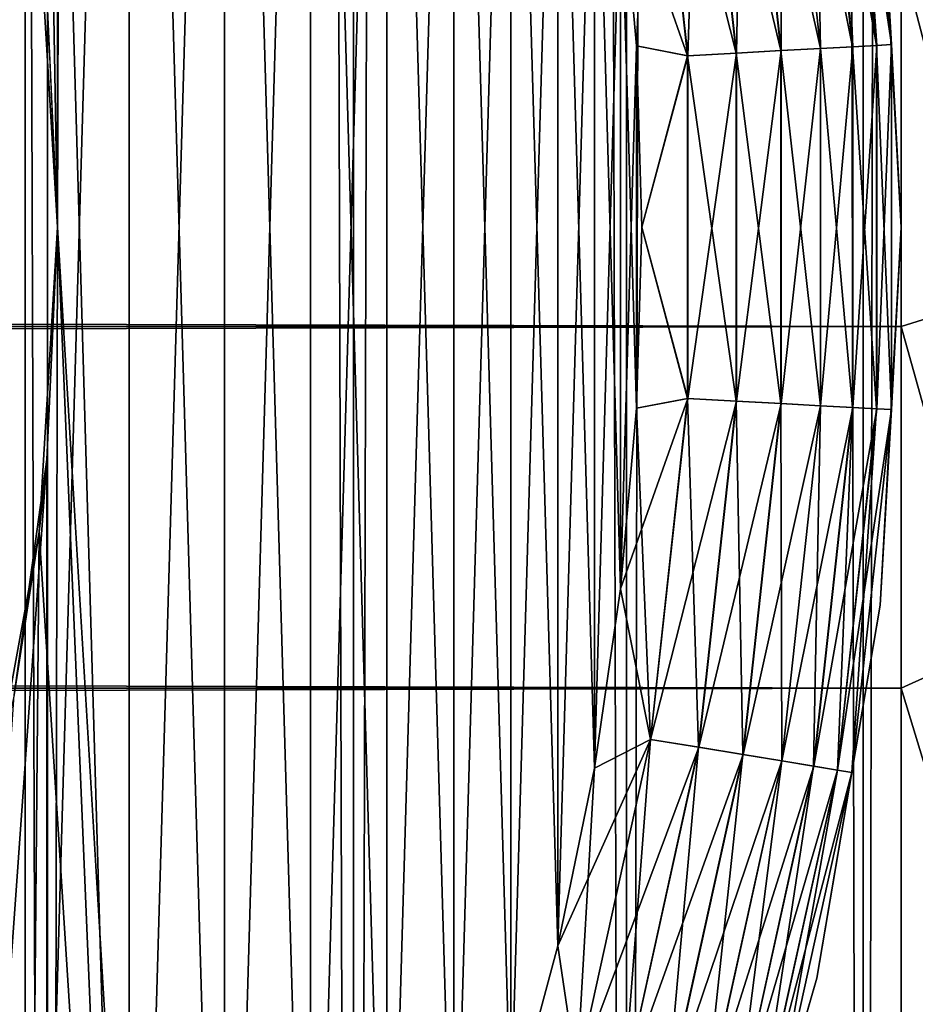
# Model space of a CAD drawing. Extents: x -265 to 265, y 0 to 427.
# Tile 186 of 256: x 259.6 to 263.05, y 17.01 to 20.8. Entities that reach past the tile are written whole.
import ezdxf

# ---------------------------------------------------------------- set-up
doc = ezdxf.new("R2010")
doc.units = 0
doc.header["$LTSCALE"] = 65.185185
for name, color, linetype in [('28', 7, 'CONTINUOUS'), ('32', 7, 'CONTINUOUS'), ('71', 7, 'CONTINUOUS'), ('72', 7, 'CONTINUOUS'), ('80', 7, 'CONTINUOUS'), ('81', 7, 'CONTINUOUS'), ('82', 7, 'CONTINUOUS'), ('84', 7, 'CONTINUOUS'), ('88', 7, 'CONTINUOUS'), ('92', 7, 'CONTINUOUS')]:
    doc.layers.add(name, color=color, linetype=linetype)

msp = doc.modelspace()

# ---------------------------------------------------------------- linework, layer by layer
at = {"layer": '28', "color": 7, "linetype": 'CONTINUOUS'}
for points in [[(-263, 19.6173, 15.3369), (-263, 21.0488, 15.0845), (263, 19.6173, 15.3369), (-263, 19.6173, 15.3369)], [(263, 19.6173, 15.3369), (-263, 21.0488, 15.0845), (263, 21.0488, 15.0845), (263, 19.6173, 15.3369)], [(-263, 21.0488, 39.9155), (-263, 19.6173, 39.6631), (263, 21.0488, 39.9155), (-263, 21.0488, 39.9155)], [(263, 21.0488, 39.9155), (-263, 19.6173, 39.6631), (263, 19.6173, 39.6631), (263, 21.0488, 39.9155)], [(-263, 18.2247, 15.7538), (-263, 19.6173, 15.3369), (263, 18.2247, 15.7538), (-263, 18.2247, 15.7538)], [(263, 18.2247, 15.7538), (-263, 19.6173, 15.3369), (263, 19.6173, 15.3369), (263, 18.2247, 15.7538)], [(-263, 19.6173, 39.6631), (-263, 18.2247, 39.2462), (263, 19.6173, 39.6631), (-263, 19.6173, 39.6631)], [(263, 19.6173, 39.6631), (-263, 18.2247, 39.2462), (263, 18.2247, 39.2462), (263, 19.6173, 39.6631)], [(-263, 16.89, 16.3296), (-263, 18.2247, 15.7538), (263, 16.89, 16.3296), (-263, 16.89, 16.3296)], [(263, 16.89, 16.3296), (-263, 18.2247, 15.7538), (263, 18.2247, 15.7538), (263, 16.89, 16.3296)], [(-263, 18.2247, 39.2462), (-263, 16.89, 38.6704), (263, 18.2247, 39.2462), (-263, 18.2247, 39.2462)], [(263, 18.2247, 39.2462), (-263, 16.89, 38.6704), (263, 16.89, 38.6704), (263, 18.2247, 39.2462)]]:
    msp.add_3dface(points, dxfattribs=at)
at = {"layer": '32', "color": 7, "linetype": 'CONTINUOUS'}
for points in [[(263, 21.0488, 39.9155), (263.3449, 19.7252, 39.6574), (263.3449, 21.1038, 39.8916), (263, 21.0488, 39.9155)], [(263, 21.0488, 15.0845), (263.3449, 21.1038, 15.1084), (263.3449, 19.7252, 15.3426), (263, 21.0488, 15.0845)], [(263, 21.0488, 39.9155), (263, 19.6173, 39.6631), (263.3449, 19.7252, 39.6574), (263, 21.0488, 39.9155)], [(263, 19.6173, 15.3369), (263, 21.0488, 15.0845), (263.3449, 19.7252, 15.3426), (263, 19.6173, 15.3369)], [(263, 19.6173, 39.6631), (263.3449, 18.3814, 39.2703), (263.3449, 19.7252, 39.6574), (263, 19.6173, 39.6631)], [(263, 19.6173, 15.3369), (263.3449, 19.7252, 15.3426), (263.3449, 18.3814, 15.7297), (263, 19.6173, 15.3369)], [(263, 19.6173, 39.6631), (263, 18.2247, 39.2462), (263.3449, 18.3814, 39.2703), (263, 19.6173, 39.6631)], [(263, 18.2247, 15.7538), (263, 19.6173, 15.3369), (263.3449, 18.3814, 15.7297), (263, 18.2247, 15.7538)], [(263, 18.2247, 39.2462), (263.3449, 17.0895, 38.7351), (263.3449, 18.3814, 39.2703), (263, 18.2247, 39.2462)], [(263, 18.2247, 15.7538), (263.3449, 18.3814, 15.7297), (263.3449, 17.0895, 16.2649), (263, 18.2247, 15.7538)], [(263, 18.2247, 39.2462), (263, 16.89, 38.6704), (263.3449, 17.0895, 38.7351), (263, 18.2247, 39.2462)], [(263, 16.89, 16.3296), (263, 18.2247, 15.7538), (263.3449, 17.0895, 16.2649), (263, 16.89, 16.3296)], [(263, 16.89, 38.6704), (263.3449, 15.8655, 38.0587), (263.3449, 17.0895, 38.7351), (263, 16.89, 38.6704)], [(263, 16.89, 16.3296), (263.3449, 17.0895, 16.2649), (263.3449, 15.8655, 16.9413), (263, 16.89, 16.3296)]]:
    msp.add_3dface(points, dxfattribs=at)
at = {"layer": '71', "color": 7, "linetype": 'CONTINUOUS'}
for points in [[(258.4178, 1, 12.4153), (259.7108, 1, 11.4324), (258.4178, 419, 12.4153), (258.4178, 1, 12.4153)], [(258.4178, 419, 12.4153), (259.7108, 1, 11.4324), (259.7108, 419, 11.4324), (258.4178, 419, 12.4153)], [(259.7108, 1, 11.4324), (260.8899, 1, 10.3155), (259.7108, 419, 11.4324), (259.7108, 1, 11.4324)], [(259.7108, 419, 11.4324), (260.8899, 1, 10.3155), (260.8899, 419, 10.3155), (259.7108, 419, 11.4324)], [(260.8899, 1, 10.3155), (261.9414, 1, 9.0776), (260.8899, 419, 10.3155), (260.8899, 1, 10.3155)], [(260.8899, 419, 10.3155), (261.9414, 1, 9.0776), (261.9414, 419, 9.0776), (260.8899, 419, 10.3155)], [(261.9414, 1, 9.0776), (262.8529, 1, 7.7333), (261.9414, 419, 9.0776), (261.9414, 1, 9.0776)], [(261.9414, 419, 9.0776), (262.8529, 1, 7.7333), (262.8529, 419, 7.7333), (261.9414, 419, 9.0776)], [(262.8529, 1, 7.7333), (263.6136, 1, 6.2983), (262.8529, 419, 7.7333), (262.8529, 1, 7.7333)], [(262.8529, 419, 7.7333), (263.6136, 1, 6.2983), (263.6136, 419, 6.2983), (262.8529, 419, 7.7333)]]:
    msp.add_3dface(points, dxfattribs=at)
at = {"layer": '72', "color": 7, "linetype": 'CONTINUOUS'}
for points in [[(260.8899, 419, -10.3155), (260.8899, 1, -10.3155), (259.75, 20, -11.399), (260.8899, 419, -10.3155)], [(259.75, 400, -11.399), (260.8899, 419, -10.3155), (259.75, 20, -11.399), (259.75, 400, -11.399)], [(261.9414, 1, -9.0776), (260.8899, 1, -10.3155), (261.9414, 419, -9.0776), (261.9414, 1, -9.0776)], [(261.9414, 419, -9.0776), (260.8899, 1, -10.3155), (260.8899, 419, -10.3155), (261.9414, 419, -9.0776)], [(262.8529, 1, -7.7333), (261.9414, 1, -9.0776), (262.8529, 419, -7.7333), (262.8529, 1, -7.7333)], [(262.8529, 419, -7.7333), (261.9414, 1, -9.0776), (261.9414, 419, -9.0776), (262.8529, 419, -7.7333)], [(263.6136, 1, -6.2983), (262.8529, 1, -7.7333), (263.6136, 419, -6.2983), (263.6136, 1, -6.2983)], [(263.6136, 419, -6.2983), (262.8529, 1, -7.7333), (262.8529, 419, -7.7333), (263.6136, 419, -6.2983)], [(259.7088, 20.8952, -11.4341), (259.75, 400, -11.399), (259.75, 20, -11.399), (259.7088, 20.8952, -11.4341)], [(259.75, 20, -11.399), (259.7108, 1, -11.4324), (259.7088, 19.1048, -11.4341), (259.75, 20, -11.399)], [(259.7108, 1, -11.4324), (259.75, 20, -11.399), (260.8899, 1, -10.3155), (259.7108, 1, -11.4324)], [(259.7108, 1, -11.4324), (258.4178, 1, -12.4153), (259.7088, 19.1048, -11.4341), (259.7108, 1, -11.4324)], [(259.7088, 19.1048, -11.4341), (258.4178, 1, -12.4153), (259.5822, 18.199, -11.5404), (259.7088, 19.1048, -11.4341)]]:
    msp.add_3dface(points, dxfattribs=at)
at = {"layer": '80', "color": 7, "linetype": 'CONTINUOUS'}
for points in [[(259.7088, 20.8952, -11.4341), (259.75, 20, -11.399), (259.6789, 21.1752, -25), (259.7088, 20.8952, -11.4341)], [(259.6789, 21.1752, -25), (259.75, 20, -11.399), (259.75, 20, -25), (259.6789, 21.1752, -25)], [(259.75, 20, -25), (259.7088, 19.1048, -11.4341), (259.6789, 18.8248, -25), (259.75, 20, -25)], [(259.75, 20, -11.399), (259.7088, 19.1048, -11.4341), (259.75, 20, -25), (259.75, 20, -11.399)], [(259.7088, 19.1048, -11.4341), (259.5822, 18.199, -11.5404), (259.6789, 18.8248, -25), (259.7088, 19.1048, -11.4341)], [(259.6789, 18.8248, -25), (259.5822, 18.199, -11.5404), (259.4667, 17.6667, -25), (259.6789, 18.8248, -25)]]:
    msp.add_3dface(points, dxfattribs=at)
at = {"layer": '81', "color": 7, "linetype": 'CONTINUOUS'}
for points in [[(259.6789, 21.1752, -25), (259.75, 20, -25), (259.6255, 27.1659, -25), (259.6789, 21.1752, -25)], [(259.6255, 27.1659, -25), (259.75, 20, -25), (260.0258, 13.4059, -25), (259.6255, 27.1659, -25)], [(260.0258, 26.5941, -25), (259.6255, 27.1659, -25), (260.0258, 13.4059, -25), (260.0258, 26.5941, -25)], [(260.3923, 26, -25), (260.0258, 26.5941, -25), (260.3923, 14, -25), (260.3923, 26, -25)], [(260.3923, 14, -25), (260.0258, 26.5941, -25), (260.0258, 13.4059, -25), (260.3923, 14, -25)], [(260.7236, 25.3856, -25), (260.3923, 26, -25), (260.7236, 14.6144, -25), (260.7236, 25.3856, -25)], [(260.7236, 14.6144, -25), (260.3923, 26, -25), (260.3923, 14, -25), (260.7236, 14.6144, -25)], [(261.0186, 24.753, -25), (260.7236, 25.3856, -25), (261.0186, 15.247, -25), (261.0186, 24.753, -25)], [(261.0186, 15.247, -25), (260.7236, 25.3856, -25), (260.7236, 14.6144, -25), (261.0186, 15.247, -25)], [(261.2763, 24.1043, -25), (261.0186, 24.753, -25), (261.2763, 15.8957, -25), (261.2763, 24.1043, -25)], [(261.2763, 15.8957, -25), (261.0186, 24.753, -25), (261.0186, 15.247, -25), (261.2763, 15.8957, -25)], [(261.4959, 23.4416, -25), (261.2763, 24.1043, -25), (261.4959, 16.5584, -25), (261.4959, 23.4416, -25)], [(261.4959, 16.5584, -25), (261.2763, 24.1043, -25), (261.2763, 15.8957, -25), (261.4959, 16.5584, -25)], [(261.6765, 22.7674, -25), (261.4959, 23.4416, -25), (261.6765, 17.2326, -25), (261.6765, 22.7674, -25)], [(261.6765, 17.2326, -25), (261.4959, 23.4416, -25), (261.4959, 16.5584, -25), (261.6765, 17.2326, -25)], [(261.8177, 22.0838, -25), (261.6765, 22.7674, -25), (261.8177, 17.9162, -25), (261.8177, 22.0838, -25)], [(261.8177, 17.9162, -25), (261.6765, 22.7674, -25), (261.6765, 17.2326, -25), (261.8177, 17.9162, -25)], [(261.9189, 21.3931, -25), (261.8177, 22.0838, -25), (261.9189, 18.6069, -25), (261.9189, 21.3931, -25)], [(261.9189, 18.6069, -25), (261.8177, 22.0838, -25), (261.8177, 17.9162, -25), (261.9189, 18.6069, -25)], [(261.9797, 20.6977, -25), (261.9189, 21.3931, -25), (261.9797, 19.3023, -25), (261.9797, 20.6977, -25)], [(261.9797, 19.3023, -25), (261.9189, 21.3931, -25), (261.9189, 18.6069, -25), (261.9797, 19.3023, -25)], [(262, 20, -25), (261.9797, 20.6977, -25), (261.9797, 19.3023, -25), (262, 20, -25)], [(259.75, 20, -25), (259.6789, 18.8248, -25), (260.0258, 13.4059, -25), (259.75, 20, -25)], [(259.6789, 18.8248, -25), (259.4667, 17.6667, -25), (259.6255, 12.8341, -25), (259.6789, 18.8248, -25)], [(260.0258, 13.4059, -25), (259.6789, 18.8248, -25), (259.6255, 12.8341, -25), (260.0258, 13.4059, -25)], [(259.6255, 12.8341, -25), (259.4667, 17.6667, -25), (259.1925, 12.2865, -25), (259.6255, 12.8341, -25)]]:
    msp.add_3dface(points, dxfattribs=at)
at = {"layer": '82', "color": 7, "linetype": 'CONTINUOUS'}
for points in [[(259.6255, 27.1659, -75), (259.1925, 12.2865, -75), (259.1925, 27.7135, -75), (259.6255, 27.1659, -75)], [(259.6255, 12.8341, -75), (259.1925, 12.2865, -75), (259.6255, 27.1659, -75), (259.6255, 12.8341, -75)], [(260.0258, 26.5941, -75), (259.6255, 12.8341, -75), (259.6255, 27.1659, -75), (260.0258, 26.5941, -75)], [(260.0258, 13.4059, -75), (259.6255, 12.8341, -75), (260.0258, 26.5941, -75), (260.0258, 13.4059, -75)], [(260.3923, 26, -75), (260.0258, 13.4059, -75), (260.0258, 26.5941, -75), (260.3923, 26, -75)], [(260.3923, 14, -75), (260.0258, 13.4059, -75), (260.3923, 26, -75), (260.3923, 14, -75)], [(260.7236, 25.3856, -75), (260.3923, 14, -75), (260.3923, 26, -75), (260.7236, 25.3856, -75)], [(260.7236, 14.6144, -75), (260.3923, 14, -75), (260.7236, 25.3856, -75), (260.7236, 14.6144, -75)], [(261.0186, 24.753, -75), (260.7236, 14.6144, -75), (260.7236, 25.3856, -75), (261.0186, 24.753, -75)], [(261.0186, 15.247, -75), (260.7236, 14.6144, -75), (261.0186, 24.753, -75), (261.0186, 15.247, -75)], [(261.2763, 24.1043, -75), (261.0186, 15.247, -75), (261.0186, 24.753, -75), (261.2763, 24.1043, -75)], [(261.2763, 15.8957, -75), (261.0186, 15.247, -75), (261.2763, 24.1043, -75), (261.2763, 15.8957, -75)], [(261.4959, 23.4416, -75), (261.2763, 15.8957, -75), (261.2763, 24.1043, -75), (261.4959, 23.4416, -75)], [(261.4959, 16.5584, -75), (261.2763, 15.8957, -75), (261.4959, 23.4416, -75), (261.4959, 16.5584, -75)], [(261.6765, 22.7674, -75), (261.4959, 16.5584, -75), (261.4959, 23.4416, -75), (261.6765, 22.7674, -75)], [(261.6765, 17.2326, -75), (261.4959, 16.5584, -75), (261.6765, 22.7674, -75), (261.6765, 17.2326, -75)], [(261.8177, 22.0838, -75), (261.6765, 17.2326, -75), (261.6765, 22.7674, -75), (261.8177, 22.0838, -75)], [(261.8177, 17.9162, -75), (261.6765, 17.2326, -75), (261.8177, 22.0838, -75), (261.8177, 17.9162, -75)], [(261.9189, 21.3931, -75), (261.8177, 17.9162, -75), (261.8177, 22.0838, -75), (261.9189, 21.3931, -75)], [(261.9189, 18.6069, -75), (261.8177, 17.9162, -75), (261.9189, 21.3931, -75), (261.9189, 18.6069, -75)], [(261.9797, 20.6977, -75), (261.9189, 18.6069, -75), (261.9189, 21.3931, -75), (261.9797, 20.6977, -75)], [(261.9797, 19.3023, -75), (261.9189, 18.6069, -75), (261.9797, 20.6977, -75), (261.9797, 19.3023, -75)], [(262, 20, -75), (261.9797, 19.3023, -75), (261.9797, 20.6977, -75), (262, 20, -75)]]:
    msp.add_3dface(points, dxfattribs=at)
at = {"layer": '84', "color": 7, "linetype": 'CONTINUOUS'}
for points in [[(263, 20, -74), (262.9183, 21.4555, -74), (263, 20, -26), (263, 20, -74)], [(263, 20, -26), (262.9183, 21.4555, -74), (262.9183, 21.4555, -26), (263, 20, -26)], [(262.9183, 18.5445, -74), (263, 20, -74), (262.9183, 18.5445, -26), (262.9183, 18.5445, -74)], [(262.9183, 18.5445, -26), (263, 20, -74), (263, 20, -26), (262.9183, 18.5445, -26)], [(262.6741, 17.1072, -74), (262.9183, 18.5445, -74), (262.6741, 17.1072, -26), (262.6741, 17.1072, -74)], [(262.6741, 17.1072, -26), (262.9183, 18.5445, -74), (262.9183, 18.5445, -26), (262.6741, 17.1072, -26)], [(262.2705, 15.7064, -74), (262.6741, 17.1072, -74), (262.2705, 15.7064, -26), (262.2705, 15.7064, -74)], [(262.2705, 15.7064, -26), (262.6741, 17.1072, -74), (262.6741, 17.1072, -26), (262.2705, 15.7064, -26)]]:
    msp.add_3dface(points, dxfattribs=at)
at = {"layer": '88', "color": 7, "linetype": 'CONTINUOUS'}
for points in [[(262.8124, 20.6947, -74.5559), (262.5393, 22.0557, -74.7075), (262.6622, 22.0759, -74.5559), (262.8124, 20.6947, -74.5559)], [(262.9049, 20.6997, -74.3829), (262.6622, 22.0759, -74.5559), (262.7536, 22.0908, -74.3829), (262.9049, 20.6997, -74.3829)], [(262.8124, 20.6947, -74.5559), (262.6622, 22.0759, -74.5559), (262.9049, 20.6997, -74.3829), (262.8124, 20.6947, -74.5559)], [(262.9617, 20.7028, -74.1951), (262.7536, 22.0908, -74.3829), (262.8098, 22.1001, -74.1951), (262.9617, 20.7028, -74.1951)], [(262.9049, 20.6997, -74.3829), (262.7536, 22.0908, -74.3829), (262.9617, 20.7028, -74.1951), (262.9049, 20.6997, -74.3829)], [(262.9183, 21.4555, -74), (262.9617, 20.7028, -74.1951), (262.8098, 22.1001, -74.1951), (262.9183, 21.4555, -74)], [(262.6881, 20.6879, -74.7075), (262.3895, 22.0312, -74.8319), (262.5393, 22.0557, -74.7075), (262.6881, 20.6879, -74.7075)], [(262.6881, 20.6879, -74.7075), (262.5393, 22.0557, -74.7075), (262.8124, 20.6947, -74.5559), (262.6881, 20.6879, -74.7075)], [(262.3636, 20.6703, -74.9243), (262.0333, 21.9728, -74.981), (262.2187, 22.0031, -74.9243), (262.3636, 20.6703, -74.9243)], [(262.5365, 20.6797, -74.8319), (262.2187, 22.0031, -74.9243), (262.3895, 22.0312, -74.8319), (262.5365, 20.6797, -74.8319)], [(262.3636, 20.6703, -74.9243), (262.2187, 22.0031, -74.9243), (262.5365, 20.6797, -74.8319), (262.3636, 20.6703, -74.9243)], [(262.5365, 20.6797, -74.8319), (262.3895, 22.0312, -74.8319), (262.6881, 20.6879, -74.7075), (262.5365, 20.6797, -74.8319)], [(262.1761, 20.6602, -74.981), (261.9189, 21.3931, -75), (262.0333, 21.9728, -74.981), (262.1761, 20.6602, -74.981)], [(262.1761, 20.6602, -74.981), (262.0333, 21.9728, -74.981), (262.3636, 20.6703, -74.9243), (262.1761, 20.6602, -74.981)], [(262.9183, 21.4555, -74), (263, 20, -74), (262.9617, 20.7028, -74.1951), (262.9183, 21.4555, -74)], [(261.9797, 20.6977, -75), (261.9189, 21.3931, -75), (262.1761, 20.6602, -74.981), (261.9797, 20.6977, -75)], [(262, 20, -75), (261.9797, 20.6977, -75), (262.1761, 20.6602, -74.981), (262, 20, -75)], [(262.3636, 19.3297, -74.9243), (262.1761, 20.6602, -74.981), (262.3636, 20.6703, -74.9243), (262.3636, 19.3297, -74.9243)], [(262.5365, 19.3203, -74.8319), (262.3636, 20.6703, -74.9243), (262.5365, 20.6797, -74.8319), (262.5365, 19.3203, -74.8319)], [(262.3636, 19.3297, -74.9243), (262.3636, 20.6703, -74.9243), (262.5365, 19.3203, -74.8319), (262.3636, 19.3297, -74.9243)], [(262.6881, 19.3121, -74.7075), (262.5365, 20.6797, -74.8319), (262.6881, 20.6879, -74.7075), (262.6881, 19.3121, -74.7075)], [(262.5365, 19.3203, -74.8319), (262.5365, 20.6797, -74.8319), (262.6881, 19.3121, -74.7075), (262.5365, 19.3203, -74.8319)], [(262.8124, 19.3053, -74.5559), (262.6881, 20.6879, -74.7075), (262.8124, 20.6947, -74.5559), (262.8124, 19.3053, -74.5559)], [(262.6881, 19.3121, -74.7075), (262.6881, 20.6879, -74.7075), (262.8124, 19.3053, -74.5559), (262.6881, 19.3121, -74.7075)], [(262.9049, 19.3003, -74.3829), (262.8124, 20.6947, -74.5559), (262.9049, 20.6997, -74.3829), (262.9049, 19.3003, -74.3829)], [(262.8124, 19.3053, -74.5559), (262.8124, 20.6947, -74.5559), (262.9049, 19.3003, -74.3829), (262.8124, 19.3053, -74.5559)], [(262.9617, 19.2972, -74.1951), (262.9049, 20.6997, -74.3829), (262.9617, 20.7028, -74.1951), (262.9617, 19.2972, -74.1951)], [(262.9049, 19.3003, -74.3829), (262.9049, 20.6997, -74.3829), (262.9617, 19.2972, -74.1951), (262.9049, 19.3003, -74.3829)], [(263, 20, -74), (262.9617, 19.2972, -74.1951), (262.9617, 20.7028, -74.1951), (263, 20, -74)], [(262.1761, 19.3398, -74.981), (262, 20, -75), (262.1761, 20.6602, -74.981), (262.1761, 19.3398, -74.981)], [(262.1761, 19.3398, -74.981), (262.1761, 20.6602, -74.981), (262.3636, 19.3297, -74.9243), (262.1761, 19.3398, -74.981)], [(261.9797, 19.3023, -75), (262, 20, -75), (262.1761, 19.3398, -74.981), (261.9797, 19.3023, -75)], [(263, 20, -74), (262.9183, 18.5445, -74), (262.9617, 19.2972, -74.1951), (263, 20, -74)], [(262.0333, 18.0272, -74.981), (261.9797, 19.3023, -75), (262.1761, 19.3398, -74.981), (262.0333, 18.0272, -74.981)], [(262.0333, 18.0272, -74.981), (262.1761, 19.3398, -74.981), (262.2187, 17.9969, -74.9243), (262.0333, 18.0272, -74.981)], [(262.2187, 17.9969, -74.9243), (262.1761, 19.3398, -74.981), (262.3636, 19.3297, -74.9243), (262.2187, 17.9969, -74.9243)], [(261.9189, 18.6069, -75), (261.9797, 19.3023, -75), (262.0333, 18.0272, -74.981), (261.9189, 18.6069, -75)], [(262.2187, 17.9969, -74.9243), (262.3636, 19.3297, -74.9243), (262.3895, 17.9688, -74.8319), (262.2187, 17.9969, -74.9243)], [(262.3895, 17.9688, -74.8319), (262.3636, 19.3297, -74.9243), (262.5365, 19.3203, -74.8319), (262.3895, 17.9688, -74.8319)], [(262.3895, 17.9688, -74.8319), (262.5365, 19.3203, -74.8319), (262.5393, 17.9443, -74.7075), (262.3895, 17.9688, -74.8319)], [(262.5393, 17.9443, -74.7075), (262.5365, 19.3203, -74.8319), (262.6881, 19.3121, -74.7075), (262.5393, 17.9443, -74.7075)], [(262.5393, 17.9443, -74.7075), (262.6881, 19.3121, -74.7075), (262.6622, 17.9241, -74.5559), (262.5393, 17.9443, -74.7075)], [(262.6622, 17.9241, -74.5559), (262.6881, 19.3121, -74.7075), (262.8124, 19.3053, -74.5559), (262.6622, 17.9241, -74.5559)], [(262.6622, 17.9241, -74.5559), (262.8124, 19.3053, -74.5559), (262.7536, 17.9092, -74.3829), (262.6622, 17.9241, -74.5559)], [(262.7536, 17.9092, -74.3829), (262.8124, 19.3053, -74.5559), (262.9049, 19.3003, -74.3829), (262.7536, 17.9092, -74.3829)], [(262.7536, 17.9092, -74.3829), (262.9049, 19.3003, -74.3829), (262.8098, 17.8999, -74.1951), (262.7536, 17.9092, -74.3829)], [(262.8098, 17.8999, -74.1951), (262.9049, 19.3003, -74.3829), (262.9617, 19.2972, -74.1951), (262.8098, 17.8999, -74.1951)], [(262.9183, 18.5445, -74), (262.8098, 17.8999, -74.1951), (262.9617, 19.2972, -74.1951), (262.9183, 18.5445, -74)], [(261.8177, 17.9162, -75), (261.9189, 18.6069, -75), (262.0333, 18.0272, -74.981), (261.8177, 17.9162, -75)], [(262.9183, 18.5445, -74), (262.6741, 17.1072, -74), (262.8098, 17.8999, -74.1951), (262.9183, 18.5445, -74)], [(261.7495, 16.7378, -74.981), (261.8177, 17.9162, -75), (262.0333, 18.0272, -74.981), (261.7495, 16.7378, -74.981)], [(261.7495, 16.7378, -74.981), (262.0333, 18.0272, -74.981), (261.9305, 16.6875, -74.9243), (261.7495, 16.7378, -74.981)], [(261.9305, 16.6875, -74.9243), (262.0333, 18.0272, -74.981), (262.2187, 17.9969, -74.9243), (261.9305, 16.6875, -74.9243)], [(261.9305, 16.6875, -74.9243), (262.2187, 17.9969, -74.9243), (262.0973, 16.6412, -74.8319), (261.9305, 16.6875, -74.9243)], [(262.0973, 16.6412, -74.8319), (262.2187, 17.9969, -74.9243), (262.3895, 17.9688, -74.8319), (262.0973, 16.6412, -74.8319)], [(262.0973, 16.6412, -74.8319), (262.3895, 17.9688, -74.8319), (262.2435, 16.6006, -74.7075), (262.0973, 16.6412, -74.8319)], [(262.2435, 16.6006, -74.7075), (262.3895, 17.9688, -74.8319), (262.5393, 17.9443, -74.7075), (262.2435, 16.6006, -74.7075)], [(262.2435, 16.6006, -74.7075), (262.5393, 17.9443, -74.7075), (262.3636, 16.5673, -74.5559), (262.2435, 16.6006, -74.7075)], [(262.3636, 16.5673, -74.5559), (262.5393, 17.9443, -74.7075), (262.6622, 17.9241, -74.5559), (262.3636, 16.5673, -74.5559)], [(261.6765, 17.2326, -75), (261.8177, 17.9162, -75), (261.7495, 16.7378, -74.981), (261.6765, 17.2326, -75)], [(262.3636, 16.5673, -74.5559), (262.6622, 17.9241, -74.5559), (262.4527, 16.5425, -74.3829), (262.3636, 16.5673, -74.5559)], [(262.4527, 16.5425, -74.3829), (262.6622, 17.9241, -74.5559), (262.7536, 17.9092, -74.3829), (262.4527, 16.5425, -74.3829)], [(262.4527, 16.5425, -74.3829), (262.7536, 17.9092, -74.3829), (262.5076, 16.5273, -74.1951), (262.4527, 16.5425, -74.3829)], [(262.5076, 16.5273, -74.1951), (262.7536, 17.9092, -74.3829), (262.8098, 17.8999, -74.1951), (262.5076, 16.5273, -74.1951)], [(262.6741, 17.1072, -74), (262.5076, 16.5273, -74.1951), (262.8098, 17.8999, -74.1951), (262.6741, 17.1072, -74)], [(261.4959, 16.5584, -75), (261.6765, 17.2326, -75), (261.7495, 16.7378, -74.981), (261.4959, 16.5584, -75)], [(262.6741, 17.1072, -74), (262.2705, 15.7064, -74), (262.5076, 16.5273, -74.1951), (262.6741, 17.1072, -74)]]:
    msp.add_3dface(points, dxfattribs=at)
at = {"layer": '92', "color": 7, "linetype": 'CONTINUOUS'}
for points in [[(262.5401, 22.0558, -25.2933), (262.6889, 20.688, -25.2933), (262.6629, 22.076, -25.4451), (262.5401, 22.0558, -25.2933)], [(262.6629, 22.076, -25.4451), (262.8131, 20.6947, -25.4451), (262.754, 22.0909, -25.6182), (262.6629, 22.076, -25.4451)], [(262.6629, 22.076, -25.4451), (262.6889, 20.688, -25.2933), (262.8131, 20.6947, -25.4451), (262.6629, 22.076, -25.4451)], [(262.754, 22.0909, -25.6182), (262.9053, 20.6997, -25.6182), (262.81, 22.1001, -25.8061), (262.754, 22.0909, -25.6182)], [(262.754, 22.0909, -25.6182), (262.8131, 20.6947, -25.4451), (262.9053, 20.6997, -25.6182), (262.754, 22.0909, -25.6182)], [(262.9183, 21.4555, -26), (262.81, 22.1001, -25.8061), (262.962, 20.7028, -25.8061), (262.9183, 21.4555, -26)], [(262.81, 22.1001, -25.8061), (262.9053, 20.6997, -25.6182), (262.962, 20.7028, -25.8061), (262.81, 22.1001, -25.8061)], [(262.3905, 22.0313, -25.1687), (262.5375, 20.6798, -25.1687), (262.5401, 22.0558, -25.2933), (262.3905, 22.0313, -25.1687)], [(262.5401, 22.0558, -25.2933), (262.5375, 20.6798, -25.1687), (262.6889, 20.688, -25.2933), (262.5401, 22.0558, -25.2933)], [(262.0344, 21.9729, -25.0192), (262.1772, 20.6602, -25.0192), (262.2197, 22.0033, -25.0762), (262.0344, 21.9729, -25.0192)], [(262.2197, 22.0033, -25.0762), (262.1772, 20.6602, -25.0192), (262.3647, 20.6704, -25.0762), (262.2197, 22.0033, -25.0762)], [(262.2197, 22.0033, -25.0762), (262.3647, 20.6704, -25.0762), (262.3905, 22.0313, -25.1687), (262.2197, 22.0033, -25.0762)], [(262.3905, 22.0313, -25.1687), (262.3647, 20.6704, -25.0762), (262.5375, 20.6798, -25.1687), (262.3905, 22.0313, -25.1687)], [(261.9189, 21.3931, -25), (261.9797, 20.6977, -25), (262.0344, 21.9729, -25.0192), (261.9189, 21.3931, -25)], [(262.0344, 21.9729, -25.0192), (261.9797, 20.6977, -25), (262.1772, 20.6602, -25.0192), (262.0344, 21.9729, -25.0192)], [(263, 20, -26), (262.9183, 21.4555, -26), (262.962, 20.7028, -25.8061), (263, 20, -26)], [(261.9797, 20.6977, -25), (262, 20, -25), (262.1772, 20.6602, -25.0192), (261.9797, 20.6977, -25)], [(262.1772, 20.6602, -25.0192), (262.1772, 19.3398, -25.0192), (262.3647, 20.6704, -25.0762), (262.1772, 20.6602, -25.0192)], [(262.3647, 20.6704, -25.0762), (262.1772, 19.3398, -25.0192), (262.3647, 19.3296, -25.0762), (262.3647, 20.6704, -25.0762)], [(262.3647, 20.6704, -25.0762), (262.3647, 19.3296, -25.0762), (262.5375, 20.6798, -25.1687), (262.3647, 20.6704, -25.0762)], [(262.5375, 20.6798, -25.1687), (262.3647, 19.3296, -25.0762), (262.5375, 19.3202, -25.1687), (262.5375, 20.6798, -25.1687)], [(262.5375, 20.6798, -25.1687), (262.5375, 19.3202, -25.1687), (262.6889, 20.688, -25.2933), (262.5375, 20.6798, -25.1687)], [(262.6889, 20.688, -25.2933), (262.5375, 19.3202, -25.1687), (262.6889, 19.312, -25.2933), (262.6889, 20.688, -25.2933)], [(262.6889, 20.688, -25.2933), (262.6889, 19.312, -25.2933), (262.8131, 20.6947, -25.4451), (262.6889, 20.688, -25.2933)], [(262.8131, 20.6947, -25.4451), (262.6889, 19.312, -25.2933), (262.8131, 19.3053, -25.4451), (262.8131, 20.6947, -25.4451)], [(262.8131, 20.6947, -25.4451), (262.8131, 19.3053, -25.4451), (262.9053, 20.6997, -25.6182), (262.8131, 20.6947, -25.4451)], [(262.9053, 20.6997, -25.6182), (262.8131, 19.3053, -25.4451), (262.9053, 19.3003, -25.6182), (262.9053, 20.6997, -25.6182)], [(262.9053, 20.6997, -25.6182), (262.9053, 19.3003, -25.6182), (262.962, 20.7028, -25.8061), (262.9053, 20.6997, -25.6182)], [(262.962, 20.7028, -25.8061), (262.9053, 19.3003, -25.6182), (262.962, 19.2972, -25.8061), (262.962, 20.7028, -25.8061)], [(263, 20, -26), (262.962, 20.7028, -25.8061), (262.962, 19.2972, -25.8061), (263, 20, -26)], [(262.1772, 20.6602, -25.0192), (262, 20, -25), (262.1772, 19.3398, -25.0192), (262.1772, 20.6602, -25.0192)], [(262, 20, -25), (261.9797, 19.3023, -25), (262.1772, 19.3398, -25.0192), (262, 20, -25)], [(262.9183, 18.5445, -26), (263, 20, -26), (262.962, 19.2972, -25.8061), (262.9183, 18.5445, -26)], [(261.9797, 19.3023, -25), (261.9189, 18.6069, -25), (262.1772, 19.3398, -25.0192), (261.9797, 19.3023, -25)], [(262.1772, 19.3398, -25.0192), (261.9189, 18.6069, -25), (262.0344, 18.0271, -25.0192), (262.1772, 19.3398, -25.0192)], [(262.1772, 19.3398, -25.0192), (262.0344, 18.0271, -25.0192), (262.3647, 19.3296, -25.0762), (262.1772, 19.3398, -25.0192)], [(262.3647, 19.3296, -25.0762), (262.0344, 18.0271, -25.0192), (262.2197, 17.9967, -25.0762), (262.3647, 19.3296, -25.0762)], [(262.3647, 19.3296, -25.0762), (262.2197, 17.9967, -25.0762), (262.5375, 19.3202, -25.1687), (262.3647, 19.3296, -25.0762)], [(262.5375, 19.3202, -25.1687), (262.2197, 17.9967, -25.0762), (262.3905, 17.9687, -25.1687), (262.5375, 19.3202, -25.1687)], [(262.5375, 19.3202, -25.1687), (262.3905, 17.9687, -25.1687), (262.6889, 19.312, -25.2933), (262.5375, 19.3202, -25.1687)], [(262.6889, 19.312, -25.2933), (262.3905, 17.9687, -25.1687), (262.5401, 17.9442, -25.2933), (262.6889, 19.312, -25.2933)], [(262.6889, 19.312, -25.2933), (262.5401, 17.9442, -25.2933), (262.8131, 19.3053, -25.4451), (262.6889, 19.312, -25.2933)], [(262.8131, 19.3053, -25.4451), (262.5401, 17.9442, -25.2933), (262.6629, 17.924, -25.4451), (262.8131, 19.3053, -25.4451)], [(262.8131, 19.3053, -25.4451), (262.6629, 17.924, -25.4451), (262.9053, 19.3003, -25.6182), (262.8131, 19.3053, -25.4451)], [(262.9053, 19.3003, -25.6182), (262.6629, 17.924, -25.4451), (262.754, 17.9091, -25.6182), (262.9053, 19.3003, -25.6182)], [(262.9053, 19.3003, -25.6182), (262.754, 17.9091, -25.6182), (262.962, 19.2972, -25.8061), (262.9053, 19.3003, -25.6182)], [(262.962, 19.2972, -25.8061), (262.754, 17.9091, -25.6182), (262.81, 17.8999, -25.8061), (262.962, 19.2972, -25.8061)], [(262.9183, 18.5445, -26), (262.962, 19.2972, -25.8061), (262.81, 17.8999, -25.8061), (262.9183, 18.5445, -26)], [(261.9189, 18.6069, -25), (261.8177, 17.9162, -25), (262.0344, 18.0271, -25.0192), (261.9189, 18.6069, -25)], [(262.6741, 17.1072, -26), (262.9183, 18.5445, -26), (262.81, 17.8999, -25.8061), (262.6741, 17.1072, -26)], [(261.8177, 17.9162, -25), (261.6765, 17.2326, -25), (262.0344, 18.0271, -25.0192), (261.8177, 17.9162, -25)], [(262.0344, 18.0271, -25.0192), (261.6765, 17.2326, -25), (261.7506, 16.7375, -25.0192), (262.0344, 18.0271, -25.0192)], [(262.0344, 18.0271, -25.0192), (261.7506, 16.7375, -25.0192), (262.2197, 17.9967, -25.0762), (262.0344, 18.0271, -25.0192)], [(262.2197, 17.9967, -25.0762), (261.7506, 16.7375, -25.0192), (261.9315, 16.6872, -25.0762), (262.2197, 17.9967, -25.0762)], [(262.2197, 17.9967, -25.0762), (261.9315, 16.6872, -25.0762), (262.3905, 17.9687, -25.1687), (262.2197, 17.9967, -25.0762)], [(262.3905, 17.9687, -25.1687), (261.9315, 16.6872, -25.0762), (262.0982, 16.6409, -25.1687), (262.3905, 17.9687, -25.1687)], [(262.3905, 17.9687, -25.1687), (262.0982, 16.6409, -25.1687), (262.5401, 17.9442, -25.2933), (262.3905, 17.9687, -25.1687)], [(262.5401, 17.9442, -25.2933), (262.0982, 16.6409, -25.1687), (262.2443, 16.6004, -25.2933), (262.5401, 17.9442, -25.2933)], [(262.5401, 17.9442, -25.2933), (262.2443, 16.6004, -25.2933), (262.6629, 17.924, -25.4451), (262.5401, 17.9442, -25.2933)], [(262.6629, 17.924, -25.4451), (262.2443, 16.6004, -25.2933), (262.3642, 16.5671, -25.4451), (262.6629, 17.924, -25.4451)], [(262.6629, 17.924, -25.4451), (262.3642, 16.5671, -25.4451), (262.754, 17.9091, -25.6182), (262.6629, 17.924, -25.4451)], [(262.754, 17.9091, -25.6182), (262.3642, 16.5671, -25.4451), (262.4532, 16.5424, -25.6182), (262.754, 17.9091, -25.6182)], [(262.754, 17.9091, -25.6182), (262.4532, 16.5424, -25.6182), (262.81, 17.8999, -25.8061), (262.754, 17.9091, -25.6182)], [(262.81, 17.8999, -25.8061), (262.4532, 16.5424, -25.6182), (262.5079, 16.5272, -25.8061), (262.81, 17.8999, -25.8061)], [(262.6741, 17.1072, -26), (262.81, 17.8999, -25.8061), (262.5079, 16.5272, -25.8061), (262.6741, 17.1072, -26)], [(261.6765, 17.2326, -25), (261.4959, 16.5584, -25), (261.7506, 16.7375, -25.0192), (261.6765, 17.2326, -25)], [(262.2705, 15.7064, -26), (262.6741, 17.1072, -26), (262.5079, 16.5272, -25.8061), (262.2705, 15.7064, -26)]]:
    msp.add_3dface(points, dxfattribs=at)

doc.saveas('drawing.dxf')
